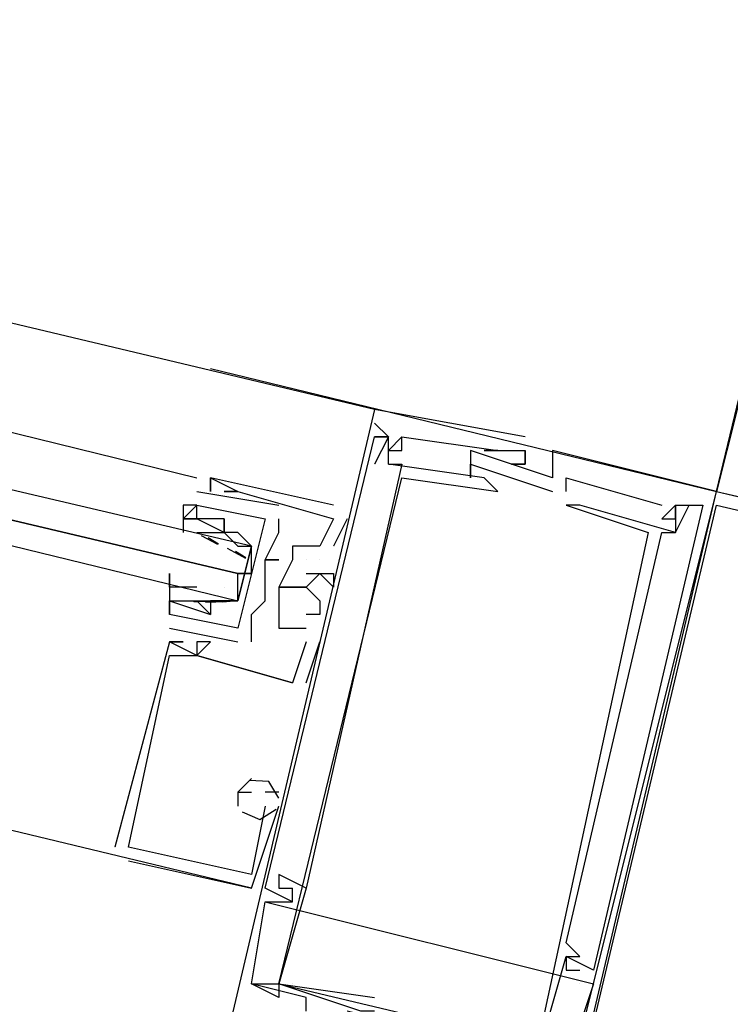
# Model space of a CAD drawing. Header units: feet. Extents: x -79 to 198, y -22 to 181.
# Tile 32 of 256: x 85.867 to 86.56, y 15.011 to 15.971. Entities that reach past the tile are written whole.
import ezdxf

# ---------------------------------------------------------------- set-up
doc = ezdxf.new("R2010")
doc.units = ezdxf.units.FT
doc.layers.add('A-LINEA', color=7, linetype='CONTINUOUS')

msp = doc.modelspace()

# ---------------------------------------------------------------- linework, layer by layer
at = {"layer": 'A-LINEA'}
for p, q in [((86.2133, 15.5911), (77.6267, 17.6311)), ((86.5467, 15.5111), (86.6933, 16.1244)), ((84.4133, 15.9244), (86.04, 15.5244)), ((86.0533, 15.6311), (86.5467, 15.5111)), ((86.2133, 15.5911), (86.2133, 15.5911)), ((86.2133, 15.5911), (86.2133, 15.5911)), ((86.2133, 15.5911), (86.2133, 15.5911)), ((86.2133, 15.5778), (86.2267, 15.5644)), ((86.2133, 15.5778), (86.2133, 15.5778)), ((86.2133, 15.5778), (86.2267, 15.5644)), ((86.2133, 15.5778), (86.2133, 15.5778)), ((86.2133, 15.5778), (86.2267, 15.5644)), ((86.2133, 15.5778), (86.2133, 15.5778)), ((86.2133, 15.5644), (86.2133, 15.5644)), ((86.2133, 15.5644), (86.2133, 15.5644)), ((86.2133, 15.5644), (86.2133, 15.5644)), ((86.2133, 15.5644), (86.2133, 15.5644)), ((86.2133, 15.5644), (86.2133, 15.5644)), ((86.2133, 15.5644), (86.2133, 15.5644)), ((86.2267, 15.5644), (86.2267, 15.5644)), ((86.2267, 15.5644), (86.2267, 15.5644)), ((86.2267, 15.5644), (86.2267, 15.5644)), ((86.2267, 15.5644), (86.2267, 15.5644)), ((86.2267, 15.5644), (86.2267, 15.5644)), ((86.2267, 15.5644), (86.2267, 15.5644)), ((86.2267, 15.5644), (86.2267, 15.5644)), ((86.2267, 15.5644), (86.2267, 15.5644)), ((86.2267, 15.5644), (86.2267, 15.5644)), ((86.24, 15.5644), (86.24, 15.5644)), ((86.24, 15.5644), (86.24, 15.5644)), ((86.24, 15.5644), (86.24, 15.5644)), ((86.24, 15.5644), (86.24, 15.5644)), ((86.24, 15.5644), (86.24, 15.5644)), ((86.24, 15.5644), (86.24, 15.5644)), ((86.36, 15.5644), (86.36, 15.5644)), ((86.36, 15.5644), (86.36, 15.5644)), ((86.36, 15.5644), (86.36, 15.5644)), ((86.2267, 15.5511), (86.2267, 15.5511)), ((86.2267, 15.5511), (86.2267, 15.5511)), ((86.2267, 15.5511), (86.2267, 15.5511)), ((86.24, 15.5511), (86.24, 15.5511)), ((86.24, 15.5511), (86.24, 15.5511)), ((86.24, 15.5511), (86.24, 15.5511)), ((86.3067, 15.5511), (86.3067, 15.5511)), ((86.3067, 15.5511), (86.3067, 15.5511)), ((86.3067, 15.5511), (86.3067, 15.5511)), ((86.32, 15.5511), (86.32, 15.5511)), ((86.32, 15.5511), (86.32, 15.5511)), ((86.32, 15.5511), (86.32, 15.5511)), ((86.3333, 15.5511), (86.3333, 15.5511)), ((86.3333, 15.5511), (86.3333, 15.5511)), ((86.3333, 15.5511), (86.3333, 15.5511)), ((86.3333, 15.5511), (86.3333, 15.5511)), ((86.3333, 15.5511), (86.3333, 15.5511)), ((86.3333, 15.5511), (86.3333, 15.5511)), ((86.36, 15.5511), (86.36, 15.5511)), ((86.36, 15.5511), (86.36, 15.5511)), ((86.36, 15.5511), (86.36, 15.5511)), ((86.36, 15.5511), (86.36, 15.5511)), ((86.36, 15.5511), (86.36, 15.5511)), ((86.36, 15.5511), (86.36, 15.5511)), ((86.3867, 15.5511), (86.3867, 15.5511)), ((86.3867, 15.5511), (86.3867, 15.5511)), ((86.3867, 15.5511), (86.3867, 15.5511)), ((86.2133, 15.5378), (86.2133, 15.5378)), ((86.2133, 15.5378), (86.2133, 15.5378)), ((86.2133, 15.5378), (86.2133, 15.5378)), ((86.2267, 15.5378), (86.2267, 15.5378)), ((86.2267, 15.5378), (86.2267, 15.5378)), ((86.2267, 15.5378), (86.2267, 15.5378)), ((86.2267, 15.5378), (86.2267, 15.5378)), ((86.2267, 15.5378), (86.2267, 15.5378)), ((86.2267, 15.5378), (86.2267, 15.5378)), ((86.24, 15.5378), (86.24, 15.5378)), ((86.24, 15.5378), (86.24, 15.5378)), ((86.24, 15.5378), (86.24, 15.5378)), ((86.3067, 15.5378), (86.3867, 15.5111)), ((86.3067, 15.5378), (86.3067, 15.5378)), ((86.3067, 15.5378), (86.3867, 15.5111)), ((86.3067, 15.5378), (86.3067, 15.5378)), ((86.3067, 15.5378), (86.3867, 15.5111)), ((86.3067, 15.5378), (86.3067, 15.5378)), ((86.3467, 15.5378), (86.3467, 15.5378)), ((86.3467, 15.5378), (86.3467, 15.5378)), ((86.3467, 15.5378), (86.3467, 15.5378)), ((86.36, 15.5378), (86.36, 15.5378)), ((86.36, 15.5378), (86.36, 15.5378)), ((86.36, 15.5378), (86.36, 15.5378)), ((86.36, 15.5378), (86.36, 15.5378)), ((86.36, 15.5378), (86.36, 15.5378)), ((86.36, 15.5378), (86.36, 15.5378)), ((86.0533, 15.5244), (86.0533, 15.5244)), ((86.0533, 15.5244), (86.0533, 15.5244)), ((86.0533, 15.5244), (86.0533, 15.5244)), ((86.0533, 15.5244), (86.0533, 15.5244)), ((86.0533, 15.5244), (86.0533, 15.5244)), ((86.0533, 15.5244), (86.0533, 15.5244)), ((86.24, 15.5244), (86.24, 15.5244)), ((86.24, 15.5244), (86.24, 15.5244)), ((86.24, 15.5244), (86.24, 15.5244)), ((86.3067, 15.5244), (86.3067, 15.5244)), ((86.3067, 15.5244), (86.3067, 15.5244)), ((86.3067, 15.5244), (86.3067, 15.5244)), ((86.3067, 15.5244), (86.3067, 15.5244)), ((86.3067, 15.5244), (86.3067, 15.5244)), ((86.3067, 15.5244), (86.3067, 15.5244)), ((86.32, 15.5244), (86.32, 15.5244)), ((86.32, 15.5244), (86.32, 15.5244)), ((86.32, 15.5244), (86.32, 15.5244)), ((86.3867, 15.5244), (86.3867, 15.5244)), ((86.3867, 15.5244), (86.3867, 15.5244)), ((86.3867, 15.5244), (86.3867, 15.5244)), ((86.4, 15.5244), (86.4, 15.5244)), ((86.4, 15.5244), (86.4, 15.5244)), ((86.4, 15.5244), (86.4, 15.5244)), ((86.04, 15.5111), (86.12, 15.4978)), ((86.04, 15.5111), (86.04, 15.5111)), ((86.04, 15.5111), (86.12, 15.4978)), ((86.04, 15.5111), (86.04, 15.5111)), ((86.0533, 15.5111), (86.0533, 15.5111)), ((86.0533, 15.5111), (86.0533, 15.5111)), ((86.0533, 15.5111), (86.0533, 15.5111)), ((86.0667, 15.5111), (86.0667, 15.5111)), ((86.0667, 15.5111), (86.0667, 15.5111)), ((86.0667, 15.5111), (86.0667, 15.5111)), ((86.08, 15.5111), (86.08, 15.5111)), ((86.08, 15.5111), (86.08, 15.5111)), ((86.08, 15.5111), (86.08, 15.5111)), ((86.08, 15.5111), (86.08, 15.5111)), ((86.08, 15.5111), (86.08, 15.5111)), ((86.08, 15.5111), (86.08, 15.5111)), ((86.3333, 15.5111), (86.3333, 15.5111)), ((86.3333, 15.5111), (86.3333, 15.5111)), ((86.3333, 15.5111), (86.3333, 15.5111)), ((86.3867, 15.5111), (86.3867, 15.5111)), ((86.3867, 15.5111), (86.3867, 15.5111)), ((86.3867, 15.5111), (86.3867, 15.5111)), ((86.4, 15.5111), (86.4, 15.5111)), ((86.4, 15.5111), (86.4, 15.5111)), ((86.4, 15.5111), (86.4, 15.5111)), ((86.5467, 15.5111), (86.5467, 15.5111)), ((86.5467, 15.5111), (86.5467, 15.5111)), ((86.5467, 15.5111), (86.5467, 15.5111)), ((86.5467, 15.5111), (86.5467, 15.5111)), ((86.5467, 15.5111), (86.5467, 15.5111)), ((86.5467, 15.5111), (86.5467, 15.5111)), ((86.04, 15.4978), (86.04, 15.4978)), ((86.04, 15.4978), (86.04, 15.4978)), ((86.04, 15.4978), (86.04, 15.4978)), ((86.04, 15.4978), (86.04, 15.4978)), ((86.12, 15.4978), (86.12, 15.4978)), ((86.12, 15.4978), (86.12, 15.4978)), ((86.1733, 15.4978), (86.1733, 15.4978)), ((86.1733, 15.4978), (86.1733, 15.4978)), ((86.1733, 15.4978), (86.1733, 15.4978)), ((86.4, 15.4978), (86.4, 15.4978)), ((86.4, 15.4978), (86.4, 15.4978)), ((86.4, 15.4978), (86.4, 15.4978)), ((86.4133, 15.4978), (86.4133, 15.4978)), ((86.4133, 15.4978), (86.4133, 15.4978)), ((86.4133, 15.4978), (86.4133, 15.4978)), ((86.4933, 15.4978), (86.4933, 15.4978)), ((86.4933, 15.4978), (86.4933, 15.4978)), ((86.4933, 15.4978), (86.4933, 15.4978)), ((86.5067, 15.4978), (86.5067, 15.4978)), ((86.5067, 15.4978), (86.5067, 15.4978)), ((86.5067, 15.4978), (86.5067, 15.4978)), ((86.5067, 15.4978), (86.5067, 15.4978)), ((86.5067, 15.4978), (86.5067, 15.4978)), ((86.5067, 15.4978), (86.5067, 15.4978)), ((86.5067, 15.4978), (86.5067, 15.4978)), ((86.5067, 15.4978), (86.5067, 15.4978)), ((86.5067, 15.4978), (86.5067, 15.4978)), ((86.52, 15.4978), (86.52, 15.4978)), ((86.52, 15.4978), (86.52, 15.4978)), ((86.52, 15.4978), (86.52, 15.4978)), ((86.5333, 15.4978), (86.5333, 15.4978)), ((86.5333, 15.4978), (86.5333, 15.4978)), ((86.5333, 15.4978), (86.5333, 15.4978)), ((86.0267, 15.4844), (86.0267, 15.4844)), ((86.0267, 15.4844), (86.0267, 15.4844)), ((86.04, 15.4844), (86.04, 15.4844)), ((86.04, 15.4844), (86.04, 15.4844)), ((86.04, 15.4844), (86.04, 15.4844)), ((86.04, 15.4844), (86.04, 15.4844)), ((86.0667, 15.4844), (86.0667, 15.4844)), ((86.0667, 15.4844), (86.0667, 15.4844)), ((86.0667, 15.4844), (86.0667, 15.4844)), ((86.0667, 15.4844), (86.0667, 15.4844)), ((86.12, 15.4844), (86.12, 15.4844)), ((86.12, 15.4844), (86.12, 15.4844)), ((86.1733, 15.4844), (86.1733, 15.4844)), ((86.1733, 15.4844), (86.1733, 15.4844)), ((86.1733, 15.4844), (86.1733, 15.4844)), ((86.1733, 15.4844), (86.1733, 15.4844)), ((86.1733, 15.4844), (86.1733, 15.4844)), ((86.1733, 15.4844), (86.1733, 15.4844)), ((86.1867, 15.4844), (86.1867, 15.4844)), ((86.1867, 15.4844), (86.1867, 15.4844)), ((86.1867, 15.4844), (86.1867, 15.4844)), ((86.4933, 15.4844), (86.4933, 15.4844)), ((86.4933, 15.4844), (86.4933, 15.4844)), ((86.4933, 15.4844), (86.4933, 15.4844)), ((86.5067, 15.4844), (86.5067, 15.4844)), ((86.5067, 15.4844), (86.5067, 15.4844)), ((86.5067, 15.4844), (86.5067, 15.4844)), ((86.04, 15.4711), (86.04, 15.4711)), ((86.04, 15.4711), (86.04, 15.4711)), ((86.04, 15.4711), (86.0533, 15.4711)), ((86.04, 15.4711), (86.04, 15.4711)), ((86.0441, 15.4681), (86.0603, 15.4596)), ((86.0511, 15.4663), (86.0612, 15.46)), ((86.0533, 15.4711), (86.0533, 15.4711)), ((86.0533, 15.4711), (86.0533, 15.4711)), ((86.0667, 15.4711), (86.0667, 15.4711)), ((86.0667, 15.4711), (86.0667, 15.4711)), ((86.0667, 15.4711), (86.0667, 15.4711)), ((86.0667, 15.4711), (86.0667, 15.4711)), ((86.08, 15.4711), (86.08, 15.4711)), ((86.08, 15.4711), (86.08, 15.4711)), ((86.08, 15.4711), (86.08, 15.4711)), ((86.08, 15.4711), (86.08, 15.4711)), ((86.12, 15.4711), (86.12, 15.4711)), ((86.12, 15.4711), (86.12, 15.4711)), ((86.48, 15.4711), (86.48, 15.4711)), ((86.48, 15.4711), (86.48, 15.4711)), ((86.48, 15.4711), (86.48, 15.4711)), ((86.4933, 15.4711), (86.4933, 15.4711)), ((86.4933, 15.4711), (86.4933, 15.4711)), ((86.4933, 15.4711), (86.4933, 15.4711)), ((86.5067, 15.4711), (86.5067, 15.4711)), ((86.5067, 15.4711), (86.5067, 15.4711)), ((86.5067, 15.4711), (86.5067, 15.4711)), ((86.5067, 15.4711), (86.5067, 15.4711)), ((86.5067, 15.4711), (86.5067, 15.4711)), ((86.5067, 15.4711), (86.5067, 15.4711)), ((86.0533, 15.4578), (86.0533, 15.4578)), ((86.08, 15.4578), (86.08, 15.4578)), ((86.1333, 15.4578), (86.1333, 15.4578)), ((86.1333, 15.4578), (86.1333, 15.4578)), ((86.1333, 15.4578), (86.1333, 15.4578)), ((86.16, 15.4578), (86.16, 15.4578)), ((86.16, 15.4578), (86.16, 15.4578)), ((86.16, 15.4578), (86.16, 15.4578)), ((86.1733, 15.4578), (86.1733, 15.4578)), ((86.1733, 15.4578), (86.1733, 15.4578)), ((86.1733, 15.4578), (86.1733, 15.4578)), ((86.0695, 15.4558), (86.0874, 15.4462)), ((86.0778, 15.453), (86.0879, 15.4467)), ((86.1067, 15.4444), (86.1067, 15.4444)), ((86.1067, 15.4444), (86.1067, 15.4444)), ((86.1067, 15.4444), (86.1067, 15.4444)), ((86.1067, 15.4444), (86.1067, 15.4444)), ((86.12, 15.4444), (86.12, 15.4444)), ((86.12, 15.4444), (86.12, 15.4444)), ((86.1333, 15.4444), (86.1333, 15.4444)), ((86.1333, 15.4444), (86.1333, 15.4444)), ((86.1333, 15.4444), (86.1333, 15.4444)), ((86.1467, 15.4444), (86.1467, 15.4444)), ((86.1467, 15.4444), (86.1467, 15.4444)), ((86.1467, 15.4444), (86.1467, 15.4444)), ((86.16, 15.4444), (86.16, 15.4444)), ((86.16, 15.4444), (86.16, 15.4444)), ((86.16, 15.4444), (86.16, 15.4444)), ((86.16, 15.4444), (86.16, 15.4444)), ((86.16, 15.4444), (86.16, 15.4444)), ((86.16, 15.4444), (86.16, 15.4444)), ((86.0933, 15.4311), (86.08, 15.4311)), ((86.1467, 15.4311), (86.1467, 15.4311)), ((86.1467, 15.4311), (86.1467, 15.4311)), ((86.1467, 15.4311), (86.1467, 15.4311)), ((86.16, 15.4311), (86.16, 15.4311)), ((86.16, 15.4311), (86.16, 15.4311)), ((86.16, 15.4311), (86.16, 15.4311)), ((86.1733, 15.4311), (86.1733, 15.4311)), ((86.1733, 15.4311), (86.1733, 15.4311)), ((86.1733, 15.4311), (86.1733, 15.4311)), ((86.0267, 15.4178), (86.0267, 15.4178)), ((86.04, 15.4178), (86.0267, 15.4178)), ((86.0267, 15.4178), (86.0267, 15.4178)), ((86.04, 15.4178), (86.04, 15.4178)), ((86.0667, 15.4178), (86.0667, 15.4178)), ((86.1067, 15.4178), (86.1067, 15.4178)), ((86.1067, 15.4178), (86.1067, 15.4178)), ((86.12, 15.4178), (86.12, 15.4178)), ((86.12, 15.4178), (86.12, 15.4178)), ((86.12, 15.4178), (86.12, 15.4178)), ((86.12, 15.4178), (86.12, 15.4178)), ((86.12, 15.4178), (86.12, 15.4178)), ((86.12, 15.4178), (86.12, 15.4178)), ((86.1333, 15.4178), (86.1333, 15.4178)), ((86.1333, 15.4178), (86.1333, 15.4178)), ((86.1333, 15.4178), (86.1333, 15.4178)), ((86.1467, 15.4178), (86.1467, 15.4178)), ((86.1467, 15.4178), (86.1467, 15.4178)), ((86.1467, 15.4178), (86.1467, 15.4178)), ((86.1733, 15.4178), (86.1733, 15.4178)), ((86.1733, 15.4178), (86.1733, 15.4178)), ((86.1733, 15.4178), (86.1733, 15.4178)), ((86.0133, 15.4044), (86.0133, 15.3911)), ((86.0133, 15.4044), (86.0133, 15.4044)), ((86.0133, 15.4044), (86.0133, 15.4044)), ((86.0133, 15.4044), (86.0133, 15.3911)), ((86.0133, 15.4044), (86.0133, 15.4044)), ((86.0133, 15.4044), (86.0133, 15.4044)), ((86.0551, 15.4037), (86.0368, 15.4034)), ((86.0498, 15.4043), (86.0379, 15.4033)), ((86.04, 15.4044), (86.04, 15.4044)), ((86.04, 15.4044), (86.04, 15.4044)), ((86.069, 15.4036), (86.0486, 15.403)), ((86.0533, 15.4044), (86.0533, 15.4044)), ((86.0533, 15.4044), (86.0533, 15.4044)), ((86.0765, 15.4043), (86.0646, 15.4033)), ((86.1067, 15.4044), (86.1067, 15.4044)), ((86.1067, 15.4044), (86.1067, 15.4044)), ((86.16, 15.4044), (86.16, 15.4044)), ((86.16, 15.4044), (86.16, 15.4044)), ((86.16, 15.4044), (86.16, 15.4044)), ((86.0133, 15.3911), (86.0133, 15.3911)), ((86.0133, 15.3911), (86.0133, 15.3911)), ((86.0133, 15.3911), (86.0133, 15.3911)), ((86.0133, 15.3911), (86.0133, 15.3911)), ((86.0533, 15.3911), (86.0533, 15.3911)), ((86.0533, 15.3911), (86.0533, 15.3911)), ((86.0533, 15.3911), (86.0533, 15.3911)), ((86.0533, 15.3911), (86.0533, 15.3911)), ((86.0933, 15.3911), (86.0933, 15.3911)), ((86.0933, 15.3911), (86.0933, 15.3911)), ((86.12, 15.3911), (86.12, 15.3911)), ((86.12, 15.3911), (86.12, 15.3911)), ((86.12, 15.3911), (86.12, 15.3911)), ((86.1467, 15.3911), (86.1467, 15.3911)), ((86.1467, 15.3911), (86.1467, 15.3911)), ((86.1467, 15.3911), (86.1467, 15.3911)), ((86.16, 15.3911), (86.16, 15.3911)), ((86.16, 15.3911), (86.16, 15.3911)), ((86.16, 15.3911), (86.16, 15.3911)), ((86.0133, 15.3778), (86.08, 15.3644)), ((86.0133, 15.3778), (86.0133, 15.3778)), ((86.0133, 15.3778), (86.08, 15.3644)), ((86.0133, 15.3778), (86.0133, 15.3778)), ((86.08, 15.3778), (86.08, 15.3778)), ((86.08, 15.3778), (86.08, 15.3778)), ((86.12, 15.3778), (86.12, 15.3778)), ((86.12, 15.3778), (86.12, 15.3778)), ((86.12, 15.3778), (86.12, 15.3778)), ((86.1333, 15.3778), (86.1467, 15.3778)), ((86.1333, 15.3778), (86.1333, 15.3778)), ((86.1333, 15.3778), (86.1467, 15.3778)), ((86.1333, 15.3778), (86.1333, 15.3778)), ((86.1333, 15.3778), (86.1467, 15.3778)), ((86.1333, 15.3778), (86.1333, 15.3778)), ((86.1467, 15.3778), (86.1467, 15.3778)), ((86.1467, 15.3778), (86.1467, 15.3778)), ((86.1467, 15.3778), (86.1467, 15.3778)), ((86.1467, 15.3778), (86.1467, 15.3778)), ((86.1467, 15.3778), (86.1467, 15.3778)), ((86.1467, 15.3778), (86.1467, 15.3778)), ((86.0133, 15.3644), (86.0133, 15.3644)), ((86.0133, 15.3644), (86.0133, 15.3644)), ((86.0133, 15.3644), (86.0133, 15.3644)), ((86.0133, 15.3644), (86.0133, 15.3644)), ((86.0133, 15.3644), (86.0133, 15.3644)), ((86.0133, 15.3644), (86.0133, 15.3644)), ((86.0267, 15.3644), (86.0267, 15.3644)), ((86.0267, 15.3644), (86.0267, 15.3644)), ((86.0267, 15.3644), (86.0267, 15.3644)), ((86.04, 15.3644), (86.04, 15.3644)), ((86.04, 15.3644), (86.04, 15.3644)), ((86.04, 15.3644), (86.04, 15.3644)), ((86.0533, 15.3644), (86.0533, 15.3644)), ((86.0533, 15.3644), (86.0533, 15.3644)), ((86.0533, 15.3644), (86.0533, 15.3644)), ((86.08, 15.3644), (86.08, 15.3644)), ((86.08, 15.3644), (86.08, 15.3644)), ((86.0933, 15.3644), (86.0933, 15.3644)), ((86.0933, 15.3644), (86.0933, 15.3644)), ((86.1467, 15.3244), (86.16, 15.3644)), ((86.1467, 15.3644), (86.1467, 15.3644)), ((86.1467, 15.3644), (86.1467, 15.3644)), ((86.1467, 15.3244), (86.16, 15.3644)), ((86.1467, 15.3644), (86.1467, 15.3644)), ((86.1467, 15.3644), (86.1467, 15.3644)), ((86.1467, 15.3244), (86.16, 15.3644)), ((86.1467, 15.3644), (86.1467, 15.3644)), ((86.1467, 15.3644), (86.1467, 15.3644)), ((86.16, 15.3644), (86.16, 15.3644)), ((86.16, 15.3644), (86.16, 15.3644)), ((86.16, 15.3644), (86.16, 15.3644)), ((86.0133, 15.3511), (86.0133, 15.3511)), ((86.0133, 15.3511), (86.0133, 15.3511)), ((86.0133, 15.3511), (86.0133, 15.3511)), ((86.04, 15.3511), (86.04, 15.3511)), ((86.04, 15.3511), (86.04, 15.3511)), ((86.04, 15.3511), (86.04, 15.3511)), ((86.04, 15.3511), (86.04, 15.3511)), ((86.04, 15.3511), (86.04, 15.3511)), ((86.04, 15.3511), (86.04, 15.3511)), ((86.04, 15.3511), (86.04, 15.3511)), ((86.04, 15.3511), (86.04, 15.3511)), ((86.04, 15.3511), (86.04, 15.3511)), ((86.1333, 15.3244), (86.1333, 15.3244)), ((86.1333, 15.3244), (86.1333, 15.3244)), ((86.1333, 15.3244), (86.1333, 15.3244)), ((86.1333, 15.3244), (86.1333, 15.3244)), ((86.1333, 15.3244), (86.1333, 15.3244)), ((86.1333, 15.3244), (86.1333, 15.3244)), ((86.1467, 15.3244), (86.1467, 15.3244)), ((86.1467, 15.3244), (86.1467, 15.3244)), ((86.1467, 15.3244), (86.1467, 15.3244)), ((86.0933, 15.2311), (86.0933, 15.2311)), ((86.0933, 15.2311), (86.0933, 15.2311)), ((86.0933, 15.2311), (86.0933, 15.2311)), ((86.08, 15.2178), (86.08, 15.2044)), ((86.08, 15.2178), (86.08, 15.2178)), ((86.08, 15.2178), (86.08, 15.2178)), ((86.08, 15.2178), (86.08, 15.2044)), ((86.08, 15.2178), (86.08, 15.2178)), ((86.08, 15.2178), (86.08, 15.2178)), ((86.08, 15.2178), (86.08, 15.2044)), ((86.08, 15.2178), (86.08, 15.2178)), ((86.08, 15.2178), (86.08, 15.2178)), ((86.0933, 15.2178), (86.0933, 15.2178)), ((86.0933, 15.2178), (86.0933, 15.2178)), ((86.0933, 15.2178), (86.0933, 15.2178)), ((86.12, 15.2178), (86.1067, 15.2178)), ((86.1067, 15.2178), (86.1067, 15.2178)), ((86.12, 15.2178), (86.1067, 15.2178)), ((86.1067, 15.2178), (86.1067, 15.2178)), ((86.12, 15.2178), (86.1067, 15.2178)), ((86.1067, 15.2178), (86.1067, 15.2178)), ((86.12, 15.2178), (86.12, 15.2178)), ((86.12, 15.2178), (86.12, 15.2178)), ((86.12, 15.2178), (86.12, 15.2178)), ((86.08, 15.2044), (86.08, 15.2044)), ((86.08, 15.2044), (86.08, 15.2044)), ((86.08, 15.2044), (86.08, 15.2044)), ((86.0933, 15.1244), (86.12, 15.2044)), ((86.0933, 15.1244), (86.12, 15.2044)), ((86.0933, 15.1244), (86.12, 15.2044)), ((86.1067, 15.2044), (86.1067, 15.2044)), ((86.1067, 15.2044), (86.1067, 15.2044)), ((86.1067, 15.2044), (86.1067, 15.2044)), ((86.1067, 15.2044), (86.1067, 15.2044)), ((86.1067, 15.2044), (86.1067, 15.2044)), ((86.1067, 15.2044), (86.1067, 15.2044)), ((86.12, 15.2044), (86.12, 15.2044)), ((86.12, 15.2044), (86.12, 15.2044)), ((86.12, 15.2044), (86.12, 15.2044)), ((85.96, 15.1644), (85.96, 15.1644)), ((85.96, 15.1644), (85.96, 15.1644)), ((85.96, 15.1644), (85.96, 15.1644)), ((85.9733, 15.1644), (85.9733, 15.1644)), ((85.9733, 15.1644), (85.9733, 15.1644)), ((85.9733, 15.1644), (85.9733, 15.1644)), ((85.9733, 15.1644), (85.9733, 15.1644)), ((85.9733, 15.1644), (85.9733, 15.1644)), ((85.9733, 15.1644), (85.9733, 15.1644)), ((85.9733, 15.1511), (86.0933, 15.1244)), ((85.9733, 15.1511), (85.9733, 15.1511)), ((85.9733, 15.1511), (86.0933, 15.1244)), ((85.9733, 15.1511), (85.9733, 15.1511)), ((85.9733, 15.1511), (86.0933, 15.1244)), ((85.9733, 15.1511), (85.9733, 15.1511)), ((86.0933, 15.1378), (86.0933, 15.1378)), ((86.0933, 15.1378), (86.0933, 15.1378)), ((86.0933, 15.1378), (86.0933, 15.1378)), ((86.0933, 15.1378), (86.0933, 15.1378)), ((86.0933, 15.1378), (86.0933, 15.1378)), ((86.0933, 15.1378), (86.0933, 15.1378)), ((86.12, 15.1378), (86.12, 15.1378)), ((86.12, 15.1378), (86.12, 15.1378)), ((86.12, 15.1378), (86.12, 15.1378)), ((86.0933, 15.1244), (86.0933, 15.1244)), ((86.0933, 15.1244), (86.0933, 15.1244)), ((86.0933, 15.1244), (86.0933, 15.1244)), ((86.1067, 15.1244), (86.1067, 15.1244)), ((86.1067, 15.1244), (86.1067, 15.1244)), ((86.1067, 15.1244), (86.1067, 15.1244)), ((86.1467, 15.1244), (86.12, 15.0311)), ((86.12, 15.1244), (86.12, 15.1244)), ((86.1467, 15.1244), (86.12, 15.0311)), ((86.12, 15.1244), (86.12, 15.1244)), ((86.1467, 15.1244), (86.12, 15.0311)), ((86.12, 15.1244), (86.12, 15.1244)), ((86.1333, 15.1244), (86.1333, 15.1244)), ((86.1333, 15.1244), (86.1333, 15.1244)), ((86.1333, 15.1244), (86.1333, 15.1244)), ((86.1333, 15.1244), (86.1333, 15.1244)), ((86.1333, 15.1244), (86.1333, 15.1244)), ((86.1333, 15.1244), (86.1333, 15.1244)), ((86.1467, 15.1244), (86.1467, 15.1244)), ((86.1467, 15.1244), (86.1467, 15.1244)), ((86.1467, 15.1244), (86.1467, 15.1244)), ((86.1467, 15.1244), (86.1467, 15.1244)), ((86.1467, 15.1244), (86.1467, 15.1244)), ((86.1467, 15.1244), (86.1467, 15.1244)), ((86.1067, 15.1111), (86.4267, 15.0311)), ((86.1067, 15.1111), (86.1067, 15.1111)), ((86.1067, 15.1111), (86.4267, 15.0311)), ((86.1067, 15.1111), (86.1067, 15.1111)), ((86.1067, 15.1111), (86.4267, 15.0311)), ((86.1067, 15.1111), (86.1067, 15.1111)), ((86.1333, 15.1111), (86.1333, 15.1111)), ((86.1333, 15.1111), (86.1333, 15.1111)), ((86.1333, 15.1111), (86.1333, 15.1111)), ((86.1333, 15.1111), (86.1333, 15.1111)), ((86.1333, 15.1111), (86.1333, 15.1111)), ((86.1333, 15.1111), (86.1333, 15.1111)), ((86.4, 15.0711), (86.4, 15.0711)), ((86.4, 15.0711), (86.4, 15.0711)), ((86.4, 15.0711), (86.4, 15.0711)), ((86.4, 15.0578), (86.4, 15.0578)), ((86.4, 15.0578), (86.4, 15.0578)), ((86.4, 15.0578), (86.4, 15.0578)), ((86.4, 15.0578), (86.4, 15.0578)), ((86.4, 15.0578), (86.4, 15.0578)), ((86.4, 15.0578), (86.4, 15.0578)), ((86.4, 15.0578), (86.4, 15.0578)), ((86.4, 15.0578), (86.4, 15.0578)), ((86.4, 15.0578), (86.4, 15.0578)), ((86.4133, 15.0578), (86.4133, 15.0578)), ((86.4133, 15.0578), (86.4133, 15.0578)), ((86.4133, 15.0578), (86.4133, 15.0578)), ((86.4133, 15.0578), (86.4133, 15.0578)), ((86.4133, 15.0578), (86.4133, 15.0578)), ((86.4133, 15.0578), (86.4133, 15.0578)), ((86.4, 15.0444), (86.4, 15.0444)), ((86.4, 15.0444), (86.4, 15.0444)), ((86.4, 15.0444), (86.4, 15.0444)), ((86.4133, 15.0444), (86.4133, 15.0444)), ((86.4133, 15.0444), (86.4133, 15.0444)), ((86.4133, 15.0444), (86.4133, 15.0444)), ((86.4267, 15.0444), (86.4267, 15.0444)), ((86.4267, 15.0444), (86.4267, 15.0444)), ((86.4267, 15.0444), (86.4267, 15.0444)), ((86.0933, 15.0311), (86.0933, 15.0311)), ((86.0933, 15.0311), (86.0933, 15.0311)), ((86.0933, 15.0311), (86.0933, 15.0311)), ((86.0933, 15.0311), (86.0933, 15.0311)), ((86.0933, 15.0311), (86.0933, 15.0311)), ((86.0933, 15.0311), (86.0933, 15.0311)), ((86.0933, 15.0311), (86.0933, 15.0311)), ((86.0933, 15.0311), (86.0933, 15.0311)), ((86.0933, 15.0311), (86.0933, 15.0311)), ((86.12, 15.0311), (86.2133, 15.0178)), ((86.12, 15.0311), (86.12, 15.0311)), ((86.12, 15.0311), (86.12, 15.0311)), ((86.12, 15.0311), (86.12, 15.0311)), ((86.12, 15.0311), (86.2133, 15.0178)), ((86.12, 15.0311), (86.12, 15.0311)), ((86.12, 15.0311), (86.12, 15.0311)), ((86.12, 15.0311), (86.12, 15.0311)), ((86.12, 15.0311), (86.2133, 15.0178)), ((86.12, 15.0311), (86.12, 15.0311)), ((86.12, 15.0311), (86.12, 15.0311)), ((86.12, 15.0311), (86.12, 15.0311)), ((86.1333, 15.0311), (86.1333, 15.0311)), ((86.1333, 15.0311), (86.1333, 15.0311)), ((86.1333, 15.0311), (86.1333, 15.0311)), ((86.4133, 15.0311), (86.4133, 15.0311)), ((86.4133, 15.0311), (86.4133, 15.0311)), ((86.4133, 15.0311), (86.4133, 15.0311)), ((86.4267, 15.0311), (86.4267, 15.0311)), ((86.4267, 15.0311), (86.4267, 15.0311)), ((86.4267, 15.0311), (86.4267, 15.0311)), ((86.12, 15.0178), (86.12, 15.0178)), ((86.12, 15.0178), (86.12, 15.0178)), ((86.12, 15.0178), (86.12, 15.0178)), ((86.1467, 15.0178), (86.1467, 15.0178)), ((86.1467, 15.0178), (86.1467, 15.0178)), ((86.1467, 15.0178), (86.1467, 15.0178)), ((86.2133, 15.0178), (86.2133, 15.0178)), ((86.2133, 15.0178), (86.2133, 15.0178)), ((86.2133, 15.0178), (86.2133, 15.0178))]:
    msp.add_line(p, q, dxfattribs=at)
for points in [[(86.0933, 15.1244), (84.32, 15.5511), (82, 16.0978)], [(84.3867, 15.8178), (86.08, 15.4044), (86.08, 15.4178), (86.08, 15.4311), (84.3867, 15.8311), (86.08, 15.4311), (86.0933, 15.4311), (86.0933, 15.4444), (86.0933, 15.4578), (84.3867, 15.8578)], [(86.5867, 15.5511), (86.5733, 15.5511), (86.6, 15.6578), (86.6133, 15.6444), (86.64, 15.7378), (86.6267, 15.7378), (86.6, 15.6711), (86.5867, 15.6711), (86.5467, 15.5111), (87.2267, 15.3511), (87.2267, 15.3644), (87.2133, 15.3644)], [(86.5867, 15.5511), (86.5733, 15.5511), (86.6, 15.6578), (86.6133, 15.6444), (86.64, 15.7378), (86.6267, 15.7378), (86.6, 15.6711), (86.5867, 15.6711), (86.5467, 15.5111), (87.2267, 15.3511), (87.2267, 15.3644), (87.2133, 15.3644)], [(86.5867, 15.5511), (86.5733, 15.5511), (86.6, 15.6578), (86.6133, 15.6444), (86.64, 15.7378), (86.6267, 15.7378), (86.6, 15.6711), (86.5867, 15.6711), (86.5467, 15.5111), (87.2267, 15.3511), (87.2267, 15.3644), (87.2133, 15.3644)], [(86.36, 15.5644), (86.2133, 15.5911), (86.0533, 14.9111)], [(86.36, 15.5644), (86.2133, 15.5911), (86.0533, 14.9111)], [(86.36, 15.5644), (86.2133, 15.5911), (86.0533, 14.9111)], [(86.1333, 15.1111), (86.1067, 15.1244), (86.2133, 15.5644)], [(86.1333, 15.1111), (86.1067, 15.1244), (86.2133, 15.5644)], [(86.1333, 15.1111), (86.1067, 15.1244), (86.2133, 15.5644)], [(86.12, 15.0311), (86.24, 15.5244), (86.3333, 15.5111), (86.32, 15.5244), (86.2267, 15.5378), (86.2267, 15.5644), (86.2133, 15.5644), (86.2267, 15.5644), (86.2133, 15.5378)], [(86.12, 15.0311), (86.24, 15.5244), (86.3333, 15.5111), (86.32, 15.5244), (86.2267, 15.5378), (86.2267, 15.5644), (86.2133, 15.5644), (86.2267, 15.5644), (86.2133, 15.5378)], [(86.12, 15.0311), (86.24, 15.5244), (86.3333, 15.5111), (86.32, 15.5244), (86.2267, 15.5378), (86.2267, 15.5644), (86.2133, 15.5644), (86.2267, 15.5644), (86.2133, 15.5378)], [(86.24, 15.5644), (86.2267, 15.5511), (86.24, 15.5511), (86.24, 15.5644), (86.3333, 15.5511), (86.32, 15.5511), (86.3333, 15.5511), (86.36, 15.5511), (86.36, 15.5378), (86.3467, 15.5378), (86.36, 15.5378), (86.36, 15.5511)], [(86.24, 15.5644), (86.2267, 15.5511), (86.24, 15.5511), (86.24, 15.5644), (86.3333, 15.5511), (86.32, 15.5511), (86.3333, 15.5511), (86.36, 15.5511), (86.36, 15.5378), (86.3467, 15.5378), (86.36, 15.5378), (86.36, 15.5511)], [(86.24, 15.5644), (86.2267, 15.5511), (86.24, 15.5511), (86.24, 15.5644), (86.3333, 15.5511), (86.32, 15.5511), (86.3333, 15.5511), (86.36, 15.5511), (86.36, 15.5378), (86.3467, 15.5378), (86.36, 15.5378), (86.36, 15.5511)], [(86.3733, 14.8311), (86.3867, 14.8311), (86.5467, 15.5111), (86.3867, 15.5511), (86.3867, 15.5244), (86.3067, 15.5511), (86.3067, 15.5244), (86.3067, 15.5378)], [(86.3733, 14.8311), (86.3867, 14.8311), (86.5467, 15.5111), (86.3867, 15.5511), (86.3867, 15.5244), (86.3067, 15.5511), (86.3067, 15.5244), (86.3067, 15.5378)], [(86.3733, 14.8311), (86.3867, 14.8311), (86.5467, 15.5111), (86.3867, 15.5511), (86.3867, 15.5244), (86.3067, 15.5511), (86.3067, 15.5244), (86.3067, 15.5378)], [(86.2267, 15.5378), (86.24, 15.5378), (86.1467, 15.1244), (86.12, 15.1378), (86.12, 15.1244), (86.1333, 15.1244)], [(86.2267, 15.5378), (86.24, 15.5378), (86.1467, 15.1244), (86.12, 15.1378), (86.12, 15.1244), (86.1333, 15.1244)], [(86.2267, 15.5378), (86.24, 15.5378), (86.1467, 15.1244), (86.12, 15.1378), (86.12, 15.1244), (86.1333, 15.1244)], [(86.1733, 15.4978), (86.0533, 15.5244), (86.0533, 15.5111), (86.0533, 15.5244), (86.08, 15.5111), (86.0667, 15.5111), (86.08, 15.5111), (86.1733, 15.4844), (86.16, 15.4578), (86.1333, 15.4578), (86.1333, 15.4444), (86.12, 15.4178), (86.1333, 15.4178), (86.12, 15.4178), (86.12, 15.3911), (86.12, 15.3778), (86.1467, 15.3778)], [(86.1733, 15.4978), (86.0533, 15.5244), (86.0533, 15.5111), (86.0533, 15.5244), (86.08, 15.5111), (86.0667, 15.5111), (86.08, 15.5111), (86.1733, 15.4844), (86.16, 15.4578), (86.1333, 15.4578), (86.1333, 15.4444), (86.12, 15.4178), (86.1333, 15.4178), (86.12, 15.4178), (86.12, 15.3911), (86.12, 15.3778), (86.1467, 15.3778)], [(86.1733, 15.4978), (86.0533, 15.5244), (86.0533, 15.5111), (86.0533, 15.5244), (86.08, 15.5111), (86.0667, 15.5111), (86.08, 15.5111), (86.1733, 15.4844), (86.16, 15.4578), (86.1333, 15.4578), (86.1333, 15.4444), (86.12, 15.4178), (86.1333, 15.4178), (86.12, 15.4178), (86.12, 15.3911), (86.12, 15.3778), (86.1467, 15.3778)], [(86.4, 15.5111), (86.4, 15.5244), (86.4933, 15.4978)], [(86.4, 15.5111), (86.4, 15.5244), (86.4933, 15.4978)], [(86.4, 15.5111), (86.4, 15.5244), (86.4933, 15.4978)], [(86.5467, 15.5111), (87.36, 15.3244), (87.16, 14.5111), (86.3467, 14.7111), (86.5467, 15.5111)], [(86.0267, 15.4178), (86.0133, 15.4178), (86.0133, 15.4311), (86.0133, 15.4044), (86.0133, 15.3911), (86.0133, 15.4044), (86.0267, 15.4044), (86.04, 15.4044), (86.0533, 15.4044), (86.08, 15.4044), (86.0933, 15.4578), (86.08, 15.4711), (86.0667, 15.4711), (86.04, 15.4844), (86.0267, 15.4844), (86.04, 15.4978), (86.0267, 15.4978), (86.0267, 15.4711)], [(86.04, 15.4978), (86.0267, 15.4844), (86.04, 15.4844)], [(86.04, 15.4978), (86.0267, 15.4844), (86.04, 15.4844)], [(86.0667, 15.4844), (86.04, 15.4844), (86.04, 15.4978), (86.1067, 15.4844)], [(86.0667, 15.4844), (86.04, 15.4844), (86.04, 15.4978), (86.1067, 15.4844)], [(86.5467, 15.4978), (87.3467, 15.3111), (87.16, 14.5244), (86.36, 14.7111), (86.5467, 15.4978)], [(86.4, 14.9644), (86.3733, 14.9644), (86.4, 15.0578), (86.4133, 15.0578), (86.4, 15.0711), (86.4933, 15.4711), (86.5067, 15.4711), (86.52, 15.4978)], [(86.5067, 15.4978), (86.5067, 15.4711), (86.4133, 15.4978), (86.4, 15.4978), (86.48, 15.4711), (86.3733, 14.9778)], [(86.4, 14.9644), (86.3733, 14.9644), (86.4, 15.0578), (86.4133, 15.0578), (86.4, 15.0711), (86.4933, 15.4711), (86.5067, 15.4711), (86.52, 15.4978)], [(86.5067, 15.4978), (86.5067, 15.4711), (86.4133, 15.4978), (86.4, 15.4978), (86.48, 15.4711), (86.3733, 14.9778)], [(86.4, 14.9644), (86.3733, 14.9644), (86.4, 15.0578), (86.4133, 15.0578), (86.4, 15.0711), (86.4933, 15.4711), (86.5067, 15.4711), (86.52, 15.4978)], [(86.5067, 15.4978), (86.5067, 15.4711), (86.4133, 15.4978), (86.4, 15.4978), (86.48, 15.4711), (86.3733, 14.9778)], [(86.5067, 15.4978), (86.4933, 15.4844), (86.5067, 15.4844), (86.5067, 15.4978), (86.5333, 15.4978), (86.4267, 15.0444), (86.4, 15.0578), (86.4, 15.0444), (86.4133, 15.0444)], [(86.5067, 15.4978), (86.4933, 15.4844), (86.5067, 15.4844), (86.5067, 15.4978), (86.5333, 15.4978), (86.4267, 15.0444), (86.4, 15.0578), (86.4, 15.0444), (86.4133, 15.0444)], [(86.5067, 15.4978), (86.4933, 15.4844), (86.5067, 15.4844), (86.5067, 15.4978), (86.5333, 15.4978), (86.4267, 15.0444), (86.4, 15.0578), (86.4, 15.0444), (86.4133, 15.0444)], [(86.1067, 15.4844), (86.08, 15.3778), (86.0133, 15.3911), (86.0133, 15.4044), (86.0533, 15.3911)], [(86.1067, 15.4844), (86.08, 15.3778), (86.0133, 15.3911), (86.0133, 15.4044), (86.0533, 15.3911)], [(86.0533, 15.4711), (86.0667, 15.4711), (86.0667, 15.4844), (86.0667, 15.4711)], [(86.0533, 15.4711), (86.0667, 15.4711), (86.0667, 15.4844), (86.0667, 15.4711)], [(86.0933, 15.3644), (86.0933, 15.3911), (86.1067, 15.4044), (86.1067, 15.4178), (86.1067, 15.4444), (86.12, 15.4444), (86.1067, 15.4444), (86.12, 15.4711), (86.12, 15.4844)], [(86.0933, 15.3644), (86.0933, 15.3911), (86.1067, 15.4044), (86.1067, 15.4178), (86.1067, 15.4444), (86.12, 15.4444), (86.1067, 15.4444), (86.12, 15.4711), (86.12, 15.4844)], [(86.1867, 15.4844), (86.1733, 15.4578), (86.1733, 15.4578)], [(86.1867, 15.4844), (86.1733, 15.4578), (86.1733, 15.4578)], [(86.1867, 15.4844), (86.1733, 15.4578), (86.1733, 15.4578)], [(86.0667, 15.4711), (86.08, 15.4578), (86.0933, 15.4578), (86.08, 15.4044), (86.0667, 15.4044), (86.0533, 15.4044)], [(86.1467, 15.4311), (86.1733, 15.4311), (86.1733, 15.4178), (86.16, 15.4311), (86.1467, 15.4178), (86.1467, 15.4178), (86.16, 15.4044), (86.16, 15.3911), (86.1467, 15.3911), (86.1467, 15.3911)], [(86.1467, 15.4311), (86.1733, 15.4311), (86.1733, 15.4178), (86.16, 15.4311), (86.1467, 15.4178), (86.1467, 15.4178), (86.16, 15.4044), (86.16, 15.3911), (86.1467, 15.3911), (86.1467, 15.3911)], [(86.1467, 15.4311), (86.1733, 15.4311), (86.1733, 15.4178), (86.16, 15.4311), (86.1467, 15.4178), (86.1467, 15.4178), (86.16, 15.4044), (86.16, 15.3911), (86.1467, 15.3911), (86.1467, 15.3911)], [(86.1333, 15.4178), (86.1467, 15.4178), (86.1333, 15.4178), (86.1467, 15.4178), (86.1333, 15.4178), (86.1467, 15.4178)], [(86.1333, 15.4178), (86.1467, 15.4178), (86.1333, 15.4178), (86.1467, 15.4178), (86.1333, 15.4178), (86.1467, 15.4178)], [(86.1333, 15.4178), (86.1467, 15.4178), (86.1333, 15.4178), (86.1467, 15.4178), (86.1333, 15.4178), (86.1467, 15.4178)], [(86.0533, 15.4044), (86.0533, 15.3911), (86.04, 15.4044)], [(86.0533, 15.4044), (86.0533, 15.3911), (86.04, 15.4044)], [(86.1467, 15.3644), (86.1333, 15.3244), (86.04, 15.3511), (86.0533, 15.3644), (86.04, 15.3644), (86.04, 15.3511), (86.0133, 15.3644), (86.0267, 15.3644), (86.0133, 15.3644), (85.96, 15.1644)], [(86.1467, 15.3644), (86.1333, 15.3244), (86.04, 15.3511), (86.0533, 15.3644), (86.04, 15.3644), (86.04, 15.3511), (86.0133, 15.3644), (86.0267, 15.3644), (86.0133, 15.3644), (85.96, 15.1644)], [(86.1467, 15.3644), (86.1333, 15.3244), (86.04, 15.3511), (86.0533, 15.3644), (86.04, 15.3644), (86.04, 15.3511), (86.0133, 15.3644), (86.0267, 15.3644), (86.0133, 15.3644), (85.96, 15.1644)], [(86.1067, 15.2044), (86.0933, 15.1378), (85.9733, 15.1644), (86.0133, 15.3511), (86.04, 15.3511), (86.04, 15.3511), (86.1333, 15.3244), (86.1333, 15.3244)], [(86.1067, 15.2044), (86.0933, 15.1378), (85.9733, 15.1644), (86.0133, 15.3511), (86.04, 15.3511), (86.04, 15.3511), (86.1333, 15.3244), (86.1333, 15.3244)], [(86.1067, 15.2044), (86.0933, 15.1378), (85.9733, 15.1644), (86.0133, 15.3511), (86.04, 15.3511), (86.04, 15.3511), (86.1333, 15.3244), (86.1333, 15.3244)], [(86.0933, 15.2311), (86.08, 15.2178), (86.0933, 15.2178), (86.0933, 15.2178)], [(86.0933, 15.2311), (86.08, 15.2178), (86.0933, 15.2178), (86.0933, 15.2178)], [(86.0933, 15.2311), (86.08, 15.2178), (86.0933, 15.2178), (86.0933, 15.2178)], [(86.12, 15.2121), (86.1103, 15.2282), (86.0915, 15.2292)], [(86.12, 15.2121), (86.1103, 15.2282), (86.0915, 15.2292)], [(86.12, 15.2121), (86.1103, 15.2282), (86.0915, 15.2292)], [(86.0843, 15.1987), (86.1015, 15.1912), (86.1174, 15.2012)], [(86.0843, 15.1987), (86.1015, 15.1912), (86.1174, 15.2012)], [(86.0843, 15.1987), (86.1015, 15.1912), (86.1174, 15.2012)], [(86.1467, 15.0044), (86.1467, 15.0178), (86.0933, 15.0311), (86.1067, 15.1111), (86.1333, 15.1111), (86.1333, 15.1244)], [(86.1467, 15.0044), (86.1467, 15.0178), (86.0933, 15.0311), (86.1067, 15.1111), (86.1333, 15.1111), (86.1333, 15.1244)], [(86.1467, 15.0044), (86.1467, 15.0178), (86.0933, 15.0311), (86.1067, 15.1111), (86.1333, 15.1111), (86.1333, 15.1244)], [(86.4, 15.0711), (86.4133, 15.0578), (86.4133, 15.0578), (86.4133, 15.0578)], [(86.4, 15.0711), (86.4133, 15.0578), (86.4133, 15.0578), (86.4133, 15.0578)], [(86.4, 15.0711), (86.4133, 15.0578), (86.4133, 15.0578), (86.4133, 15.0578)], [(86.2133, 15.0044), (86.2133, 15.0044), (86.2, 15.0044), (86.12, 15.0311), (86.12, 15.0178), (86.0933, 15.0311), (86.12, 15.0311), (86.4, 14.9644)], [(86.2133, 15.0044), (86.2133, 15.0044), (86.2, 15.0044), (86.12, 15.0311), (86.12, 15.0178), (86.0933, 15.0311), (86.12, 15.0311), (86.4, 14.9644)], [(86.2133, 15.0044), (86.2133, 15.0044), (86.2, 15.0044), (86.12, 15.0311), (86.12, 15.0178), (86.0933, 15.0311), (86.12, 15.0311), (86.4, 14.9644)], [(86.4267, 15.0311), (86.4, 14.9511), (86.1867, 15.0044)], [(86.4267, 15.0311), (86.4, 14.9511), (86.1867, 15.0044)], [(86.4267, 15.0311), (86.4, 14.9511), (86.1867, 15.0044)]]:
    msp.add_lwpolyline(points, dxfattribs=at)

doc.saveas('drawing.dxf')
